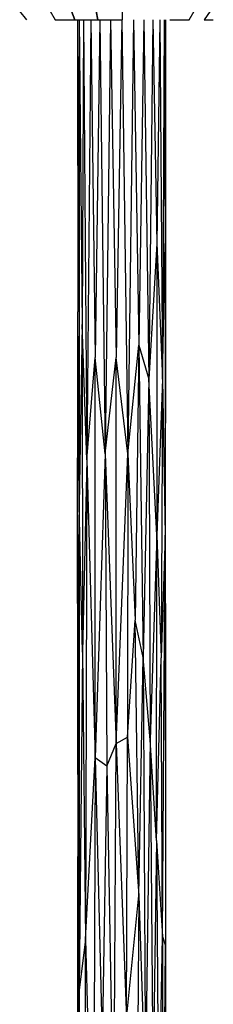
# Model space of a CAD drawing. Extents: x -805 to 3526, y -961 to 1039.
# Tile 20 of 256: x -765.287 to -765.111, y 34.439 to 35.336. Entities that reach past the tile are written whole.
import ezdxf

# ---------------------------------------------------------------- set-up
doc = ezdxf.new("R2010")
doc.units = 0
doc.layers.get('0').update_dxf_attribs({"color": 251})
doc.layers.add('Schnit 1 N', color=251, linetype='Continuous')

# ---------------------------------------------------------------- blocks, each defined once
blk = doc.blocks.new('Schnitt 1 N')
at = {"layer": 'Schnit 1 N'}
for p, q in [((-22691.42, -1252.3), (-22697.88, -1244.61)), ((-22670.17, -1244.61), (-22665.65, -1252.3)), ((-22650.87, -1244.61), (-22647.7, -1252.3)), ((-22647.7, -1252.3), (-22650.87, -1244.61)), ((-22628.48, -1244.61), (-22626.87, -1252.3)), ((-22626.87, -1252.3), (-22628.48, -1244.61)), ((-22604.57, -1252.3), (-22604.51, -1244.61)), ((-22543.97, -1252.3), (-22539.36, -1244.61)), ((-22524.84, -1244.61), (-22530.46, -1252.3)), ((-22665.65, -1252.3), (-22647.7, -1252.3)), ((-22647.7, -1252.3), (-22626.87, -1252.3)), ((-22645.38, -1252.3), (-22645.2, -1518.25)), ((-22643.92, -1252.3), (-22645.2, -1518.25)), ((-22643.92, -1252.3), (-22641.25, -1529.75)), ((-22643.92, -1252.3), (-22643.92, -1693.97)), ((-22639.83, -1252.3), (-22641.25, -1529.75)), ((-22639.83, -1252.3), (-22636.88, -1652.97)), ((-22633.4, -1252.3), (-22636.88, -1652.97)), ((-22633.4, -1252.3), (-22629.43, -1559.75)), ((-22625.05, -1252.3), (-22629.43, -1559.75)), ((-22626.87, -1252.3), (-22604.57, -1252.3)), ((-22625.05, -1252.3), (-22620.34, -1647.63)), ((-22615.37, -1252.3), (-22620.34, -1647.63)), ((-22615.37, -1252.3), (-22610.23, -1559.75)), ((-22605, -1252.3), (-22610.23, -1559.75)), ((-22605, -1252.3), (-22599.79, -1647.63)), ((-22594.66, -1252.3), (-22599.79, -1647.63)), ((-22594.66, -1252.3), (-22589.73, -1548.54)), ((-22585.06, -1252.3), (-22589.73, -1548.54)), ((-22585.06, -1252.3), (-22580.73, -1579.45)), ((-22576.83, -1252.3), (-22580.73, -1579.45)), ((-22576.83, -1252.3), (-22573.42, -1456.16)), ((-22570.55, -1252.3), (-22573.42, -1456.16)), ((-22570.55, -1252.3), (-22568.28, -1579.45)), ((-22566.65, -1252.3), (-22568.28, -1579.45)), ((-22566.65, -1252.3), (-22565.68, -1456.16)), ((-22565.38, -1252.3), (-22565.68, -1456.16)), ((-22565.38, -1252.3), (-22565.56, -1518.25)), ((-22561.66, -1252.3), (-22543.97, -1252.3)), ((-22530.46, -1252.3), (-22522.06, -1252.3)), ((-22573.42, -1456.16), (-22580.73, -1579.45)), ((-22573.42, -1456.16), (-22568.28, -1579.45)), ((-22573.42, -1456.16), (-22573.42, -1721.66)), ((-22568.28, -1579.45), (-22565.68, -1456.16)), ((-22565.56, -1518.25), (-22565.68, -1456.16)), ((-22565.68, -1456.16), (-22565.68, -1721.66)), ((-22645.26, -1783.98), (-22645.2, -1518.25)), ((-22643.92, -1693.97), (-22645.2, -1518.25)), ((-22565.56, -1518.25), (-22565.68, -1721.66)), ((-22565.5, -1783.98), (-22565.56, -1518.25)), ((-22641.25, -1529.75), (-22643.92, -1693.97)), ((-22636.88, -1652.97), (-22641.25, -1529.75)), ((-22641.25, -1529.75), (-22640.91, -1828.1)), ((-22599.79, -1647.63), (-22589.73, -1548.54)), ((-22589.73, -1548.54), (-22592.94, -1799.14)), ((-22589.73, -1548.54), (-22580.73, -1579.45)), ((-22589.73, -1548.54), (-22585.59, -1832.87)), ((-22636.88, -1652.97), (-22629.43, -1559.75)), ((-22620.34, -1647.63), (-22629.43, -1559.75)), ((-22629.43, -1924.5), (-22629.43, -1559.75)), ((-22620.34, -1647.63), (-22610.23, -1559.75)), ((-22610.23, -1911.23), (-22610.23, -1559.75)), ((-22599.79, -1647.63), (-22610.23, -1559.75)), ((-22580.73, -1579.45), (-22585.59, -1832.87)), ((-22573.42, -1721.66), (-22580.73, -1579.45)), ((-22580.73, -1579.45), (-22579.25, -1907.96)), ((-22568.28, -1579.45), (-22573.42, -1721.66)), ((-22568.28, -1579.45), (-22569.46, -1833.24)), ((-22568.28, -1579.45), (-22565.68, -1721.66)), ((-22620.34, -1647.63), (-22629.43, -1924.5)), ((-22620.34, -1647.63), (-22618.84, -1931.93)), ((-22620.34, -1647.63), (-22610.23, -1911.23)), ((-22610.23, -1911.23), (-22599.79, -1647.63)), ((-22599.79, -1647.63), (-22599.98, -1905.62)), ((-22599.79, -1647.63), (-22592.94, -1799.14)), ((-22636.88, -1652.97), (-22640.91, -1828.1)), ((-22636.88, -1652.97), (-22638.17, -2089.82)), ((-22636.88, -1652.97), (-22629.43, -1924.5)), ((-22643.92, -1693.97), (-22645.26, -1783.98)), ((-22643.92, -1693.97), (-22645.11, -2014.22)), ((-22640.91, -1828.1), (-22643.92, -1693.97)), ((-22643.92, -1693.97), (-22643.92, -2135.64)), ((-22573.42, -1721.66), (-22579.25, -1907.96)), ((-22573.7, -1999.51), (-22573.42, -1721.66)), ((-22573.42, -1721.66), (-22569.46, -1833.24)), ((-22565.68, -1721.66), (-22569.46, -1833.24)), ((-22568.28, -2087.03), (-22565.68, -1721.66)), ((-22565.5, -1783.98), (-22565.68, -1721.66)), ((-22565.68, -1721.66), (-22565.53, -2095.43)), ((-22645.26, -1783.98), (-22645.24, -2095.43)), ((-22645.26, -1783.98), (-22645.11, -2014.22)), ((-22565.5, -1783.98), (-22565.53, -2095.43)), ((-22599.98, -1905.62), (-22592.94, -1799.14)), ((-22589.73, -2049.73), (-22592.94, -1799.14)), ((-22585.59, -1832.87), (-22592.94, -1799.14)), ((-22640.91, -1828.1), (-22643.92, -2135.64)), ((-22640.91, -1828.1), (-22638.17, -2089.82)), ((-22589.73, -2049.73), (-22585.59, -1832.87)), ((-22579.25, -1907.96), (-22585.59, -1832.87)), ((-22585.59, -1832.87), (-22583.75, -2230.85)), ((-22573.7, -1999.51), (-22569.46, -1833.24)), ((-22568.28, -2087.03), (-22569.46, -1833.24)), ((-22610.23, -1911.23), (-22599.98, -1905.62)), ((-22600.91, -2161.88), (-22599.98, -1905.62)), ((-22599.98, -1905.62), (-22589.73, -2049.73)), ((-22579.25, -1907.96), (-22583.75, -2230.85)), ((-22573.7, -1999.51), (-22579.25, -1907.96)), ((-22579.25, -1907.96), (-22576.96, -2226.49)), ((-22618.84, -1931.93), (-22610.23, -1911.23)), ((-22612.49, -2272.8), (-22610.23, -1911.23)), ((-22610.23, -1911.23), (-22600.91, -2161.88)), ((-22638.17, -2089.82), (-22629.43, -1924.5)), ((-22629.43, -1924.5), (-22630.97, -2358.29)), ((-22618.84, -1931.93), (-22629.43, -1924.5)), ((-22629.43, -1924.5), (-22622.92, -2182.59)), ((-22618.84, -1931.93), (-22622.92, -2182.59)), ((-22618.84, -1931.93), (-22612.49, -2272.8)), ((-22573.7, -1999.51), (-22576.96, -2226.49)), ((-22573.7, -1999.51), (-22571.51, -2258.36)), ((-22573.7, -1999.51), (-22568.28, -2087.03)), ((-22645.24, -2095.43), (-22645.11, -2014.22)), ((-22645.24, -2246.06), (-22645.11, -2014.22)), ((-22643.92, -2135.64), (-22645.11, -2014.22)), ((-22600.91, -2161.88), (-22589.73, -2049.73)), ((-22589.73, -2049.73), (-22592.36, -2431.6)), ((-22589.73, -2049.73), (-22583.75, -2230.85)), ((-22571.51, -2258.36), (-22568.28, -2087.03)), ((-22568.28, -2087.03), (-22567.77, -2391.38)), ((-22568.28, -2087.03), (-22565.53, -2095.43)), ((-22645.24, -2095.43), (-22645.28, -2471.79)), ((-22645.24, -2095.43), (-22645.24, -2246.06)), ((-22638.17, -2089.82), (-22643.92, -2135.64)), ((-22638.42, -2466.66), (-22638.17, -2089.82)), ((-22638.17, -2089.82), (-22630.97, -2358.29)), ((-22567.77, -2391.38), (-22565.53, -2095.43)), ((-22565.53, -2095.43), (-22565.48, -2471.79)), ((-22643.92, -2135.64), (-22645.24, -2246.06)), ((-22638.42, -2466.66), (-22643.92, -2135.64)), ((-22643.92, -2135.64), (-22643.92, -2356.47))]:
    blk.add_line(p, q, dxfattribs=at)

msp = doc.modelspace()

# ---------------------------------------------------------------- block references
at = {"color": 251, "xscale": 0.001, "yscale": 0.001, "zscale": 0.001}
msp.add_blockref('Schnitt 1 N', (-742.58909, 36.58784), dxfattribs=at)

doc.saveas('drawing.dxf')
